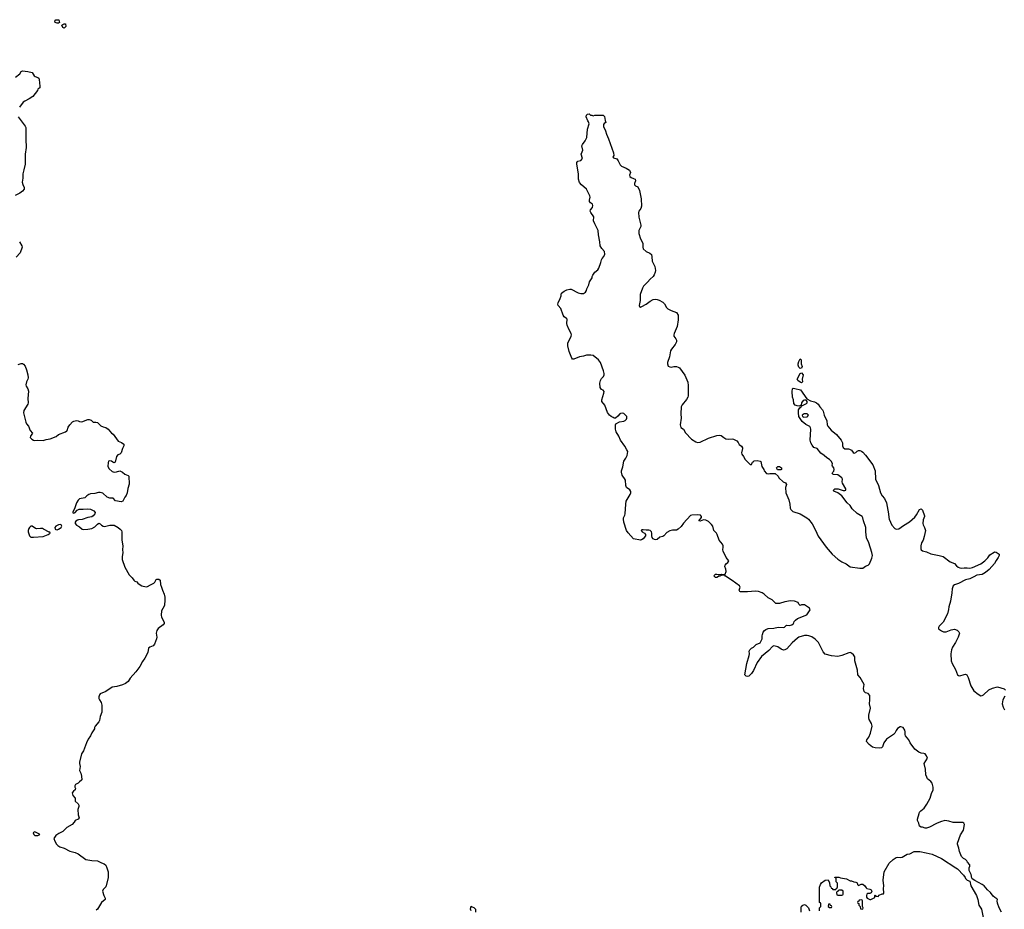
# Model space of a CAD drawing. Header units: inches. Extents: x 1793664 to 1898134, y 335751 to 468181.
# Tile 9 of 33: x 1845330 to 1859509, y 355870 to 368690. Entities that reach past the tile are written whole.
import ezdxf

# ---------------------------------------------------------------- set-up
doc = ezdxf.new("R2010")
doc.units = ezdxf.units.IN
doc.header["$MEASUREMENT"] = 0
for name, color, linetype in [('B8345', 7, 'Continuous'), ('B8346', 7, 'Continuous'), ('B8355', 7, 'Continuous'), ('B8356', 7, 'Continuous')]:
    doc.layers.add(name, color=color, linetype=linetype)

msp = doc.modelspace()

# ---------------------------------------------------------------- linework, layer by layer
at = {"layer": 'B8345', "color": 6, "elevation": 200}
msp.add_lwpolyline([(1847410, 360000), (1847410, 359990), (1847396, 359970), (1847324, 359916), (1847306, 359890), (1847296, 359850), (1847303, 359790), (1847300, 359770), (1847272, 359690), (1847250, 359665), (1847230, 359655), (1847206, 359650), (1847187, 359633), (1847173, 359570), (1847130, 359489), (1847097, 359443), (1847059, 359370), (1847004, 359290), (1846921, 359199), (1846890, 359154), (1846854, 359126), (1846810, 359107), (1846730, 359082), (1846661, 359070), (1846570, 359009), (1846490, 358975), (1846480, 358960), (1846470, 358930), (1846470, 358910), (1846477, 358890), (1846501, 358850), (1846511, 358810), (1846511, 358790), (1846511, 358711), (1846491, 358650), (1846481, 358590), (1846470, 358570), (1846416, 358510), (1846407, 358490), (1846406, 358470), (1846368, 358412), (1846351, 358370), (1846317, 358323), (1846291, 358270), (1846248, 358152), (1846218, 358110), (1846191, 357990), (1846191, 357970), (1846201, 357930), (1846191, 357870), (1846211, 357830), (1846221, 357790), (1846224, 357736), (1846222, 357730), (1846191, 357709), (1846170, 357689), (1846132, 357668), (1846122, 357650), (1846122, 357630), (1846132, 357610), (1846131, 357590), (1846105, 357575), (1846086, 357550), (1846096, 357510), (1846131, 357470), (1846131, 357430), (1846170, 357391), (1846181, 357370), (1846183, 357350), (1846165, 357310), (1846170, 357230), (1846186, 357190), (1846171, 357169), (1846128, 357152), (1846114, 357126), (1846087, 357093), (1846011, 357050), (1845951, 356990), (1845895, 356965), (1845848, 356932), (1845822, 356890), (1845836, 356850), (1845861, 356810), (1845879, 356790), (1845910, 356771), (1845970, 356753), (1846050, 356710), (1846131, 356690), (1846170, 356668), (1846281, 356590), (1846370, 356575), (1846450, 356570), (1846510, 356538), (1846545, 356525), (1846570, 356505), (1846587, 356470), (1846603, 356410), (1846604, 356330), (1846577, 356210), (1846568, 356192), (1846530, 356157), (1846524, 356130), (1846540, 356070), (1846560, 356030), (1846561, 356010), (1846510, 355969), (1846450, 355874), (1846430, 355857)], dxfattribs=at)
msp.add_lwpolyline([(1845550, 356988), (1845530, 356978), (1845525, 356970), (1845532, 356950), (1845550, 356932), (1845590, 356932), (1845610, 356942), (1845618, 356950), (1845615, 356955)], close=True, dxfattribs=at)
at = {"layer": 'B8346', "color": 6, "elevation": 200}
for points in [[(1845890, 368638), (1845870, 368639), (1845842, 368650), (1845837, 368670), (1845850, 368686), (1845892, 368690), (1845902, 368650)], [(1845970, 368569), (1845950, 368578), (1845938, 368610), (1845950, 368622), (1845970, 368632), (1845990, 368632), (1845992, 368590)], [(1845510, 361389), (1845490, 361389), (1845470, 361374), (1845460, 361360), (1845451, 361330), (1845453, 361310), (1845470, 361251), (1845490, 361235), (1845530, 361231), (1845670, 361244), (1845738, 361270), (1845768, 361290), (1845766, 361306), (1845754, 361306), (1845675, 361350), (1845656, 361356), (1845630, 361358), (1845570, 361352), (1845557, 361357)], [(1845913, 361413), (1845890, 361409), (1845852, 361390), (1845838, 361370), (1845842, 361350), (1845850, 361342), (1845870, 361338), (1845890, 361346), (1845929, 361370), (1845935, 361390), (1845929, 361409)]]:
    msp.add_lwpolyline(points, close=True, dxfattribs=at)
for points in [[(1845270, 367861), (1845332, 367908), (1845350, 367942), (1845370, 367952), (1845445, 367945), (1845510, 367931), (1845540, 367880), (1845551, 367871), (1845590, 367857), (1845605, 367845), (1845610, 367830), (1845621, 367730), (1845618, 367710), (1845591, 367689), (1845584, 367670), (1845518, 367582), (1845467, 367550), (1845402, 367518), (1845380, 367500), (1845325, 367430)], [(1845310, 367290), (1845410, 367157), (1845418, 367138), (1845416, 366970), (1845424, 366850), (1845409, 366751), (1845408, 366610), (1845390, 366525), (1845373, 366470), (1845374, 366406), (1845366, 366350), (1845375, 366315), (1845394, 366270), (1845392, 366250), (1845370, 366221), (1845331, 366190), (1845264, 366156)], [(1845325, 365490), (1845359, 365430), (1845364, 365410), (1845338, 365330), (1845280, 365270)], [(1845310, 363720), (1845350, 363734), (1845370, 363734), (1845385, 363725), (1845410, 363696), (1845430, 363646), (1845449, 363570), (1845453, 363530), (1845449, 363510), (1845428, 363470), (1845420, 363430), (1845422, 363410), (1845446, 363370), (1845455, 363335), (1845446, 363230), (1845452, 363170), (1845449, 363150), (1845390, 363056), (1845383, 363023), (1845418, 362890), (1845430, 362866), (1845458, 362830), (1845482, 362770), (1845514, 362730), (1845486, 362690), (1845483, 362670), (1845507, 362647), (1845530, 362631), (1845550, 362625), (1845590, 362630), (1845670, 362628), (1845710, 362641), (1845770, 362650), (1845857, 362683), (1845890, 362711), (1845988, 362750), (1846010, 362765), (1846015, 362770), (1846030, 362818), (1846050, 362850), (1846090, 362894), (1846110, 362906), (1846150, 362913), (1846170, 362910), (1846190, 362898), (1846224, 362896), (1846310, 362927), (1846330, 362927), (1846359, 362919), (1846390, 362892), (1846428, 362892), (1846450, 362885), (1846496, 362836), (1846530, 362821), (1846570, 362811), (1846602, 362790), (1846652, 362730), (1846678, 362718), (1846750, 362616), (1846770, 362605), (1846798, 362598), (1846830, 362572), (1846831, 362550), (1846811, 362509), (1846791, 362450), (1846772, 362430), (1846741, 362419), (1846723, 362397), (1846705, 362315), (1846690, 362306), (1846670, 362313), (1846650, 362330), (1846630, 362335), (1846611, 362329), (1846602, 362310), (1846597, 362250), (1846618, 362218), (1846661, 362181), (1846690, 362170), (1846726, 362174), (1846770, 362187), (1846783, 362183), (1846812, 362170), (1846842, 362142), (1846890, 362122), (1846902, 362110), (1846905, 361995), (1846886, 361934), (1846878, 361870), (1846865, 361835), (1846842, 361810), (1846814, 361750), (1846790, 361742), (1846710, 361758), (1846674, 361794), (1846630, 361797), (1846590, 361809), (1846525, 361865), (1846490, 361878), (1846464, 361876), (1846410, 361861), (1846350, 361856), (1846326, 361850), (1846296, 361830), (1846270, 361802), (1846190, 361783), (1846170, 361766), (1846150, 361730), (1846120, 361640), (1846092, 361590), (1846110, 361578), (1846130, 361586), (1846157, 361623), (1846184, 361636), (1846246, 361634), (1846310, 361643), (1846350, 361635), (1846398, 361610), (1846416, 361590), (1846411, 361570), (1846390, 361539), (1846370, 361525), (1846310, 361516), (1846230, 361487), (1846175, 361485), (1846160, 361480), (1846137, 361463), (1846131, 361450), (1846131, 361430), (1846146, 361406), (1846190, 361382), (1846230, 361350), (1846250, 361343), (1846310, 361346), (1846370, 361360), (1846410, 361380), (1846450, 361420), (1846470, 361433), (1846490, 361425), (1846506, 361406), (1846532, 361390), (1846550, 361388), (1846630, 361407), (1846690, 361406), (1846750, 361373), (1846778, 361350), (1846794, 361330), (1846801, 361310), (1846800, 361190), (1846815, 361110), (1846809, 361050), (1846814, 361010), (1846805, 360950), (1846807, 360910), (1846842, 360802), (1846905, 360690), (1846950, 360645), (1846974, 360614), (1846990, 360600), (1847016, 360590), (1847031, 360570), (1847064, 360544), (1847090, 360531), (1847150, 360516), (1847170, 360521), (1847212, 360548), (1847262, 360570), (1847276, 360584), (1847296, 360624), (1847306, 360630), (1847334, 360630), (1847351, 360611), (1847357, 360550), (1847374, 360514), (1847385, 360470), (1847412, 360412), (1847419, 360370), (1847420, 360330), (1847416, 360250), (1847390, 360207), (1847374, 360170), (1847365, 360110), (1847370, 360079), (1847410, 360010), (1847410, 360000)]]:
    msp.add_lwpolyline(points, dxfattribs=at)
at = {"layer": 'B8355', "color": 6, "elevation": 200}
for points in [[(1859470, 355830), (1859435, 355890), (1859410, 355958), (1859405, 355990), (1859409, 356010), (1859402, 356022), (1859370, 356041), (1859350, 356061), (1859312, 356112), (1859269, 356150), (1859219, 356210), (1859190, 356229), (1859083, 356283), (1859048, 356310), (1859041, 356321), (1859033, 356370), (1859005, 356430), (1859004, 356470), (1859014, 356490), (1859013, 356510), (1858978, 356550), (1858968, 356570), (1858948, 356590), (1858923, 356603), (1858893, 356633), (1858863, 356703), (1858855, 356750), (1858835, 356810), (1858836, 356824), (1858878, 356942), (1858919, 357010), (1858935, 357090), (1858928, 357110), (1858910, 357122), (1858770, 357121), (1858710, 357139), (1858650, 357149), (1858590, 357132), (1858532, 357108), (1858430, 357053), (1858390, 357039), (1858370, 357038), (1858330, 357055), (1858310, 357055), (1858289, 357070), (1858279, 357110), (1858259, 357150), (1858259, 357170), (1858281, 357250), (1858289, 357270), (1858305, 357290), (1858353, 357327), (1858394, 357386), (1858443, 357470), (1858462, 357538), (1858485, 357590), (1858485, 357630), (1858470, 357688), (1858452, 357712), (1858405, 357750), (1858392, 357772), (1858381, 357810), (1858372, 357892), (1858357, 357970), (1858401, 358050), (1858390, 358082), (1858369, 358109), (1858350, 358117), (1858310, 358121), (1858276, 358136), (1858219, 358179), (1858153, 358270), (1858134, 358314), (1858084, 358370), (1858079, 358390), (1858082, 358430), (1858074, 358454), (1858050, 358488), (1858020, 358500), (1858010, 358502), (1857970, 358474), (1857951, 358449), (1857930, 358409), (1857911, 358390), (1857810, 358321), (1857775, 358270), (1857756, 358210), (1857741, 358199), (1857710, 358193), (1857650, 358195), (1857610, 358206), (1857563, 358243), (1857526, 358290), (1857527, 358313), (1857556, 358350), (1857583, 358410), (1857604, 358510), (1857595, 358550), (1857565, 358605), (1857557, 358630), (1857560, 358670), (1857581, 358770), (1857567, 358830), (1857573, 358887), (1857571, 358950), (1857550, 358980), (1857509, 358989), (1857489, 359010), (1857481, 359050), (1857489, 359110), (1857433, 359210), (1857399, 359250), (1857395, 359315), (1857357, 359450), (1857354, 359510), (1857337, 359537), (1857310, 359561), (1857290, 359569), (1857270, 359566), (1857170, 359530), (1857110, 359515), (1857021, 359521), (1856930, 359549), (1856901, 359581), (1856834, 359714), (1856785, 359765), (1856737, 359797), (1856693, 359813), (1856670, 359818), (1856630, 359818), (1856550, 359790), (1856530, 359776), (1856453, 359710), (1856377, 359623), (1856350, 359608), (1856330, 359606), (1856297, 359617), (1856249, 359651), (1856190, 359665), (1856170, 359659), (1856119, 359601), (1856010, 359514), (1855950, 359427), (1855898, 359310), (1855870, 359266), (1855830, 359230), (1855810, 359223), (1855790, 359228), (1855774, 359250), (1855802, 359410), (1855837, 359530), (1855840, 359550), (1855835, 359590), (1855842, 359610), (1855866, 359634), (1855897, 359650), (1855936, 359684), (1855991, 359710), (1856024, 359770), (1856021, 359810), (1856025, 359830), (1856038, 359862), (1856054, 359886), (1856077, 359903), (1856110, 359916), (1856190, 359920), (1856250, 359935), (1856330, 359929), (1856344, 359936), (1856370, 359963), (1856410, 359959), (1856450, 359969), (1856472, 359990), (1856477, 360000)], [(1858618, 360000), (1858571, 359950), (1858562, 359930), (1858562, 359910), (1858602, 359882), (1858631, 359871), (1858670, 359871), (1858743, 359897), (1858790, 359905), (1858830, 359894), (1858856, 359870), (1858862, 359850), (1858846, 359794), (1858806, 359714), (1858765, 359650), (1858747, 359610), (1858737, 359550), (1858745, 359450), (1858759, 359410), (1858804, 359324), (1858836, 359250), (1858850, 359239), (1858870, 359233), (1858930, 359255), (1858950, 359258), (1858970, 359247), (1858989, 359209), (1859025, 359090), (1859070, 359020), (1859130, 358969), (1859170, 358945), (1859190, 358949), (1859210, 358961), (1859285, 359035), (1859341, 359059), (1859410, 359076), (1859508, 359048), (1859527, 359027)], [(1859516, 358944), (1859488, 358890), (1859480, 358830), (1859490, 358781), (1859510, 358744)], [(1856846, 355850), (1856846, 355890), (1856866, 355910), (1856866, 355950), (1856862, 355962), (1856846, 355970), (1856849, 356190), (1856862, 356230), (1856875, 356250), (1856930, 356292), (1856973, 356293), (1856992, 356252), (1856994, 356210), (1857012, 356192), (1857014, 356174), (1857032, 356172), (1857038, 356158), (1857050, 356154), (1857082, 356158), (1857088, 356172), (1857102, 356178), (1857107, 356193), (1857107, 356247), (1857088, 356268), (1857086, 356310), (1857082, 356322), (1857068, 356328), (1857070, 356332), (1857128, 356332), (1857150, 356322), (1857234, 356310), (1857290, 356282), (1857310, 356282), (1857344, 356264), (1857370, 356262), (1857390, 356252), (1857394, 356230), (1857410, 356214), (1857449, 356231), (1857470, 356231), (1857502, 356210), (1857520, 356180), (1857531, 356171), (1857570, 356161), (1857591, 356150), (1857602, 356130), (1857593, 356107), (1857570, 356098), (1857544, 356096), (1857530, 356086), (1857522, 356070), (1857524, 356044), (1857534, 356030), (1857570, 356012), (1857587, 356013), (1857642, 356038), (1857646, 356070), (1857650, 356074), (1857658, 356058), (1857690, 356054), (1857708, 356072), (1857750, 356092), (1857770, 356094), (1857774, 356106), (1857769, 356169), (1857772, 356210), (1857764, 356290), (1857780, 356410), (1857850, 356535), (1857910, 356590), (1857950, 356615), (1857970, 356620), (1858010, 356617), (1858039, 356621), (1858110, 356664), (1858150, 356671), (1858210, 356702), (1858290, 356702), (1858385, 356685), (1858470, 356664), (1858603, 356603), (1858811, 356470), (1858833, 356453), (1858922, 356362), (1858945, 356330), (1858952, 356312), (1858974, 356290), (1859010, 356274), (1859026, 356210), (1859108, 356068), (1859128, 356010), (1859142, 355930), (1859179, 355870), (1859203, 355750)], [(1851829, 355849), (1851824, 355870), (1851830, 355914), (1851844, 355904), (1851870, 355896), (1851894, 355870), (1851894, 355830)], [(1856584, 355830), (1856585, 355895), (1856590, 355914), (1856606, 355930), (1856630, 355938), (1856650, 355931), (1856691, 355891), (1856705, 355850)]]:
    msp.add_lwpolyline(points, dxfattribs=at)
for points in [[(1857170, 356146), (1857130, 356146), (1857118, 356142), (1857113, 356127), (1857098, 356122), (1857094, 356110), (1857098, 356078), (1857110, 356074), (1857170, 356074), (1857182, 356078), (1857186, 356090), (1857186, 356130)], [(1856990, 355946), (1856978, 355942), (1856974, 355910), (1856990, 355894), (1857010, 355894), (1857022, 355898), (1857026, 355910), (1857022, 355922), (1857007, 355927), (1857002, 355942)], [(1857450, 356006), (1857418, 356002), (1857413, 355987), (1857398, 355982), (1857394, 355970), (1857398, 355958), (1857413, 355953), (1857414, 355930), (1857434, 355910), (1857438, 355878), (1857470, 355874), (1857478, 355890), (1857466, 355910), (1857466, 355990), (1857462, 356002)]]:
    msp.add_lwpolyline(points, close=True, dxfattribs=at)
at = {"layer": 'B8356', "color": 6, "elevation": 200}
msp.add_lwpolyline([(1856477, 360000), (1856484, 360016), (1856502, 360038), (1856530, 360060), (1856665, 360115), (1856712, 360188), (1856702, 360210), (1856630, 360259), (1856590, 360258), (1856568, 360248), (1856550, 360266), (1856542, 360290), (1856488, 360310), (1856430, 360314), (1856350, 360302), (1856270, 360275), (1856219, 360279), (1856164, 360330), (1856110, 360357), (1856052, 360412), (1856021, 360430), (1855969, 360450), (1855924, 360456), (1855810, 360444), (1855710, 360445), (1855701, 360450), (1855690, 360470), (1855703, 360510), (1855695, 360530), (1855590, 360610), (1855494, 360670), (1855483, 360683), (1855470, 360689), (1855452, 360688), (1855422, 360678), (1855414, 360670), (1855394, 360666), (1855371, 360650), (1855349, 360650), (1855329, 360670), (1855335, 360685), (1855350, 360702), (1855370, 360702), (1855390, 360694), (1855410, 360694), (1855430, 360702), (1855451, 360691), (1855470, 360691), (1855490, 360698), (1855504, 360736), (1855499, 360770), (1855486, 360810), (1855490, 360830), (1855506, 360854), (1855527, 360870), (1855541, 360890), (1855502, 360942), (1855459, 361030), (1855454, 361050), (1855462, 361090), (1855460, 361110), (1855450, 361134), (1855401, 361190), (1855374, 361270), (1855363, 361290), (1855327, 361330), (1855309, 361390), (1855293, 361413), (1855250, 361457), (1855210, 361479), (1855175, 361485), (1855130, 361465), (1855109, 361469), (1855146, 361514), (1855149, 361530), (1855134, 361550), (1855090, 361557), (1855010, 361552), (1854990, 361544), (1854890, 361435), (1854854, 361386), (1854813, 361347), (1854786, 361334), (1854730, 361333), (1854690, 361326), (1854650, 361299), (1854606, 361254), (1854590, 361244), (1854550, 361231), (1854510, 361201), (1854490, 361194), (1854470, 361198), (1854454, 361210), (1854439, 361230), (1854434, 361250), (1854435, 361290), (1854428, 361310), (1854409, 361330), (1854390, 361335), (1854350, 361334), (1854310, 361339), (1854290, 361338), (1854277, 361330), (1854295, 361310), (1854325, 361290), (1854343, 361270), (1854342, 361250), (1854310, 361210), (1854286, 361194), (1854270, 361190), (1854170, 361210), (1854090, 361297), (1854069, 361329), (1854031, 361450), (1854024, 361490), (1854026, 361510), (1854044, 361550), (1854049, 361570), (1854057, 361710), (1854065, 361750), (1854122, 361850), (1854130, 361870), (1854130, 361890), (1854114, 361914), (1854069, 361950), (1854059, 361979), (1854053, 362053), (1854040, 362080), (1854013, 362110), (1854005, 362125), (1853995, 362170), (1853995, 362190), (1854013, 362247), (1854031, 362329), (1854058, 362370), (1854077, 362410), (1854085, 362465), (1854075, 362490), (1854043, 362543), (1853982, 362630), (1853959, 362690), (1853919, 362750), (1853909, 362791), (1853908, 362850), (1853916, 362864), (1853965, 362895), (1854030, 362906), (1854050, 362915), (1854068, 362932), (1854073, 362950), (1854071, 362970), (1854050, 362998), (1854030, 363013), (1854010, 363018), (1853983, 363017), (1853971, 363010), (1853944, 362976), (1853910, 362946), (1853890, 362946), (1853877, 362957), (1853849, 362970), (1853824, 362990), (1853795, 363030), (1853755, 363135), (1853714, 363190), (1853713, 363213), (1853744, 363310), (1853745, 363330), (1853730, 363349), (1853710, 363362), (1853690, 363389), (1853685, 363450), (1853692, 363490), (1853710, 363519), (1853737, 363550), (1853746, 363570), (1853747, 363590), (1853737, 363630), (1853692, 363750), (1853665, 363790), (1853590, 363849), (1853556, 363856), (1853490, 363854), (1853450, 363840), (1853390, 363830), (1853310, 363796), (1853290, 363799), (1853281, 363810), (1853244, 363910), (1853223, 363990), (1853225, 364030), (1853272, 364130), (1853277, 364150), (1853272, 364170), (1853236, 364230), (1853213, 364290), (1853209, 364310), (1853214, 364374), (1853205, 364385), (1853170, 364409), (1853156, 364430), (1853121, 364530), (1853085, 364570), (1853080, 364590), (1853085, 364610), (1853115, 364670), (1853125, 364710), (1853125, 364730), (1853133, 364747), (1853170, 364776), (1853210, 364796), (1853250, 364807), (1853270, 364807), (1853370, 364755), (1853410, 364745), (1853450, 364744), (1853477, 364763), (1853493, 364787), (1853499, 364810), (1853528, 364868), (1853534, 364910), (1853572, 364968), (1853573, 364990), (1853581, 365010), (1853610, 365051), (1853653, 365087), (1853671, 365109), (1853698, 365190), (1853706, 365230), (1853717, 365250), (1853743, 365277), (1853754, 365310), (1853751, 365351), (1853712, 365392), (1853690, 365430), (1853685, 365490), (1853663, 365590), (1853658, 365650), (1853610, 365749), (1853595, 365790), (1853598, 365850), (1853553, 365910), (1853544, 365930), (1853548, 365950), (1853577, 365983), (1853585, 366010), (1853577, 366030), (1853549, 366049), (1853533, 366070), (1853533, 366090), (1853543, 366130), (1853539, 366150), (1853490, 366250), (1853421, 366310), (1853390, 366345), (1853378, 366390), (1853376, 366470), (1853352, 366610), (1853355, 366630), (1853369, 366650), (1853410, 366663), (1853434, 366690), (1853413, 366750), (1853432, 366788), (1853437, 366810), (1853426, 366870), (1853435, 366890), (1853474, 366946), (1853496, 366990), (1853507, 367113), (1853529, 367190), (1853519, 367219), (1853509, 367230), (1853489, 367290), (1853490, 367314), (1853506, 367330), (1853532, 367332), (1853550, 367314), (1853570, 367314), (1853590, 367302), (1853610, 367312), (1853730, 367312), (1853744, 367304), (1853750, 367294), (1853759, 367239), (1853771, 367210), (1853747, 367193), (1853739, 367181), (1853735, 367170), (1853736, 367150), (1853765, 367090), (1853779, 367039), (1853810, 366971), (1853880, 366770), (1853887, 366733), (1853871, 366710), (1853881, 366701), (1853930, 366684), (1853950, 366655), (1853978, 366598), (1853997, 366577), (1854061, 366550), (1854110, 366520), (1854127, 366490), (1854112, 366450), (1854115, 366430), (1854134, 366414), (1854170, 366403), (1854193, 366390), (1854198, 366370), (1854182, 366330), (1854185, 366310), (1854198, 366298), (1854230, 366282), (1854255, 366230), (1854281, 366110), (1854283, 366003), (1854274, 365970), (1854247, 365933), (1854241, 365910), (1854245, 365845), (1854273, 365730), (1854274, 365710), (1854247, 365650), (1854247, 365610), (1854270, 365530), (1854303, 365470), (1854303, 365410), (1854310, 365390), (1854350, 365349), (1854404, 365324), (1854426, 365306), (1854434, 365274), (1854438, 365210), (1854475, 365135), (1854484, 365076), (1854482, 365050), (1854468, 365012), (1854451, 364990), (1854407, 364953), (1854372, 364908), (1854313, 364850), (1854297, 364823), (1854264, 364730), (1854264, 364644), (1854251, 364571), (1854256, 364556), (1854270, 364546), (1854290, 364556), (1854352, 364590), (1854408, 364632), (1854450, 364656), (1854490, 364662), (1854510, 364659), (1854538, 364650), (1854590, 364620), (1854614, 364594), (1854643, 364543), (1854664, 364524), (1854710, 364500), (1854790, 364470), (1854810, 364432), (1854813, 364367), (1854799, 364270), (1854753, 364170), (1854748, 364150), (1854751, 364130), (1854780, 364090), (1854787, 364070), (1854786, 364050), (1854771, 364009), (1854716, 363944), (1854703, 363917), (1854686, 363830), (1854659, 363750), (1854657, 363730), (1854670, 363698), (1854690, 363687), (1854710, 363685), (1854750, 363694), (1854790, 363693), (1854810, 363685), (1854830, 363671), (1854910, 363566), (1854950, 363467), (1854957, 363417), (1854955, 363270), (1854949, 363250), (1854930, 363216), (1854870, 363140), (1854857, 363110), (1854852, 363010), (1854855, 362950), (1854839, 362850), (1854850, 362815), (1854887, 362790), (1854916, 362736), (1855003, 362643), (1855065, 362605), (1855090, 362599), (1855130, 362604), (1855250, 362658), (1855370, 362699), (1855405, 362705), (1855430, 362699), (1855468, 362668), (1855499, 362650), (1855530, 362644), (1855590, 362648), (1855610, 362645), (1855659, 362619), (1855677, 362597), (1855690, 362570), (1855723, 362543), (1855738, 362518), (1855740, 362510), (1855725, 362450), (1855729, 362429), (1855754, 362394), (1855775, 362350), (1855850, 362278), (1855870, 362282), (1855885, 362315), (1855895, 362325), (1855909, 362331), (1855950, 362336), (1855994, 362330), (1856002, 362322), (1856018, 362250), (1856047, 362207), (1856051, 362190), (1856085, 362150), (1856110, 362146), (1856132, 362152), (1856210, 362152), (1856251, 362111), (1856262, 362090), (1856322, 362030), (1856357, 362017), (1856371, 361991), (1856360, 361950), (1856362, 361870), (1856406, 361770), (1856419, 361710), (1856426, 361650), (1856433, 361630), (1856462, 361602), (1856570, 361567), (1856666, 361510), (1856689, 361490), (1856743, 361423), (1856792, 361332), (1856830, 361248), (1856945, 361090), (1857030, 360988), (1857110, 360915), (1857170, 360879), (1857230, 360850), (1857290, 360807), (1857430, 360787), (1857470, 360788), (1857510, 360813), (1857550, 360831), (1857567, 360850), (1857601, 360930), (1857610, 360970), (1857602, 361010), (1857556, 361150), (1857524, 361224), (1857514, 361310), (1857513, 361370), (1857479, 361470), (1857472, 361512), (1857460, 361530), (1857392, 361572), (1857319, 361639), (1857287, 361690), (1857247, 361730), (1857170, 361827), (1857110, 361870), (1857054, 361894), (1857048, 361910), (1857070, 361927), (1857090, 361930), (1857116, 361930), (1857190, 361905), (1857210, 361903), (1857229, 361911), (1857228, 361930), (1857180, 362010), (1857175, 362030), (1857177, 362070), (1857171, 362090), (1857110, 362130), (1857050, 362136), (1857039, 362139), (1857030, 362148), (1857041, 362170), (1857056, 362184), (1857061, 362210), (1857053, 362233), (1857036, 362256), (1857031, 362270), (1857034, 362290), (1857021, 362321), (1856991, 362350), (1856954, 362374), (1856916, 362410), (1856865, 362445), (1856813, 362510), (1856767, 362527), (1856740, 362560), (1856724, 362590), (1856713, 362630), (1856722, 362790), (1856719, 362810), (1856707, 362827), (1856650, 362856), (1856599, 362899), (1856549, 362970), (1856543, 363023), (1856546, 363070), (1856563, 363097), (1856584, 363110), (1856584, 363116), (1856595, 363125), (1856660, 363160), (1856669, 363170), (1856669, 363190), (1856662, 363202), (1856649, 363209), (1856630, 363209), (1856610, 363200), (1856590, 363170), (1856583, 363137), (1856572, 363128), (1856557, 363123), (1856527, 363127), (1856497, 363137), (1856480, 363160), (1856472, 363210), (1856459, 363250), (1856453, 363330), (1856460, 363370), (1856470, 363378), (1856490, 363377), (1856574, 363354), (1856664, 363224), (1856717, 363197), (1856775, 363185), (1856806, 363170), (1856826, 363150), (1856851, 363111), (1856890, 363066), (1856898, 363050), (1856913, 362990), (1856951, 362909), (1856958, 362850), (1856966, 362830), (1857014, 362774), (1857093, 362710), (1857159, 362630), (1857179, 362590), (1857181, 362550), (1857190, 362526), (1857210, 362508), (1857236, 362504), (1857267, 362507), (1857281, 362501), (1857306, 362486), (1857330, 362454), (1857345, 362445), (1857370, 362452), (1857388, 362470), (1857410, 362481), (1857430, 362481), (1857452, 362470), (1857470, 362458), (1857510, 362415), (1857617, 362277), (1857648, 362190), (1857655, 362070), (1857697, 361977), (1857725, 361870), (1857749, 361829), (1857784, 361790), (1857810, 361730), (1857841, 361570), (1857844, 361516), (1857849, 361490), (1857890, 361408), (1857930, 361360), (1857950, 361350), (1857990, 361354), (1858057, 361403), (1858144, 361456), (1858219, 361521), (1858245, 361555), (1858289, 361630), (1858310, 361639), (1858330, 361622), (1858359, 361539), (1858360, 361530), (1858339, 361481), (1858334, 361430), (1858339, 361410), (1858361, 361370), (1858373, 361330), (1858357, 361243), (1858338, 361190), (1858318, 361150), (1858306, 361110), (1858306, 361066), (1858312, 361050), (1858330, 361038), (1858390, 361021), (1858450, 360993), (1858570, 360970), (1858630, 360952), (1858730, 360879), (1858793, 360853), (1858819, 360819), (1858842, 360802), (1858869, 360789), (1858890, 360787), (1858933, 360793), (1858973, 360793), (1859010, 360787), (1859030, 360791), (1859050, 360796), (1859169, 360850), (1859230, 360891), (1859270, 360935), (1859301, 360979), (1859362, 361018), (1859370, 361021), (1859390, 361015), (1859436, 360990), (1859436, 360970), (1859422, 360938), (1859390, 360899), (1859367, 360853), (1859292, 360768), (1859238, 360722), (1859190, 360695), (1859114, 360686), (1859070, 360659), (1859010, 360632), (1858950, 360620), (1858850, 360567), (1858793, 360547), (1858771, 360530), (1858759, 360490), (1858755, 360430), (1858735, 360310), (1858708, 360230), (1858707, 360190), (1858691, 360130), (1858627, 360010), (1858618, 360000)], dxfattribs=at)
for points in [[(1856570, 363664), (1856550, 363684), (1856541, 363710), (1856541, 363730), (1856550, 363765), (1856570, 363802), (1856582, 363790), (1856584, 363730), (1856596, 363690), (1856590, 363669)], [(1856590, 363459), (1856570, 363466), (1856534, 363490), (1856524, 363510), (1856568, 363592), (1856590, 363599), (1856610, 363570), (1856599, 363510), (1856601, 363470)], [(1856670, 363011), (1856629, 363011), (1856596, 362990), (1856605, 362970), (1856623, 362963), (1856670, 362965), (1856677, 362970), (1856687, 362990)], [(1856290, 362202), (1856244, 362204), (1856228, 362232), (1856246, 362250), (1856270, 362251), (1856301, 362230), (1856302, 362210)]]:
    msp.add_lwpolyline(points, close=True, dxfattribs=at)

doc.saveas('drawing.dxf')
